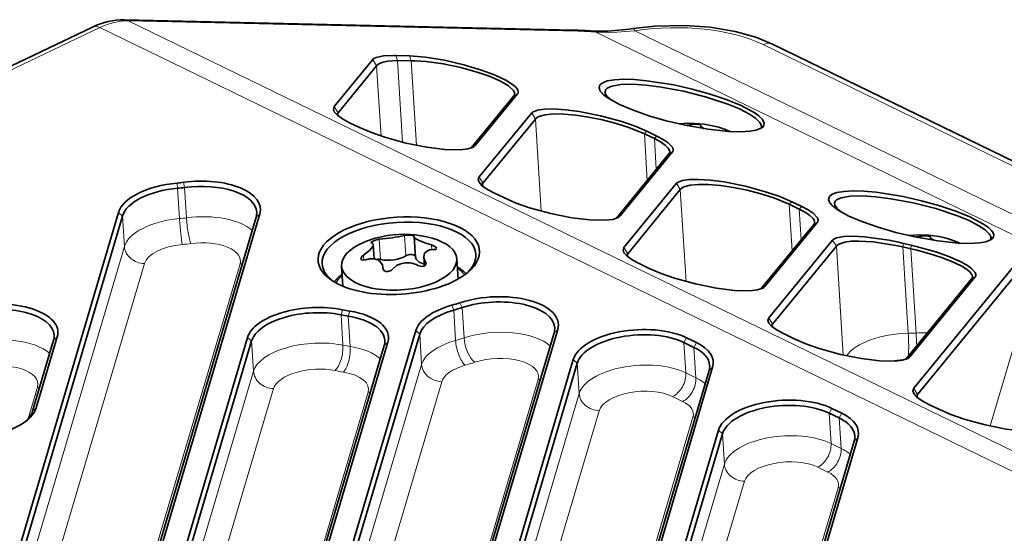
# Model space of a CAD drawing. Extents: x 5 to 415, y 5 to 296.
# Tile 13 of 58: x 67 to 93, y 64 to 78. Entities that reach past the tile are written whole.
import ezdxf

# ---------------------------------------------------------------- set-up
doc = ezdxf.new("R2010")
doc.units = 0

msp = doc.modelspace()

# ---------------------------------------------------------------- linework, layer by layer
at = {"color": 7, "lineweight": 35, "ltscale": 0.291969}
msp.add_line((70.147743, 77.574661), (81.823502, 77.309219), dxfattribs=at)
at = {"color": 7, "lineweight": 13}
for p, q in [((128.524017, 49.17942), (70.256516, 77.547714)), ((40.229477, 63.408386), (69.518852, 77.375427)), ((127.786346, 49.007126), (69.518852, 77.375427)), ((141.066711, 49.227417), (83.420135, 77.293411)), ((140.351974, 50.833546), (86.74588, 76.932373)), ((72.115044, 49.113129), (77.878387, 68.615463)), ((72.682091, 48.818336), (78.399979, 68.16684)), ((75.886734, 47.276836), (81.969933, 67.861511)), ((76.453781, 46.98204), (82.491524, 67.412895)), ((79.040764, 47.324078), (84.926704, 67.241264)), ((79.658417, 45.44054), (85.741623, 66.025223)), ((80.225464, 45.145744), (86.263214, 65.576599)), ((82.812447, 45.487782), (88.698395, 65.404968))]:
    msp.add_line(p, q, dxfattribs=at)
at = {"color": 7, "lineweight": 13, "ltscale": 0.291969}
msp.add_line((70.256516, 77.547714), (81.932259, 77.282272), dxfattribs=at)
at = {"color": 7, "lineweight": 35}
for p, q in [((40.041664, 63.421227), (69.331047, 77.388268)), ((140.598251, 50.844635), (86.992149, 76.943466)), ((64.315582, 53.318066), (70.003395, 72.564796)), ((64.419899, 53.22834), (70.107712, 72.475075)), ((67.843445, 53.036407), (73.579079, 72.444969)), ((67.936798, 53.12207), (73.672432, 72.530632)), ((71.858955, 49.645477), (77.724731, 69.494415)), ((71.963272, 49.555756), (77.829056, 69.404694)), ((75.386818, 49.363815), (81.319618, 69.439552)), ((75.480171, 49.449478), (81.412971, 69.525215)), ((75.630646, 47.809181), (81.816277, 68.740479)), ((75.734962, 47.71946), (81.920593, 68.650757)), ((79.251862, 47.613186), (85.437492, 68.544479)), ((79.158508, 47.527523), (85.344139, 68.458817)), ((79.402328, 45.972885), (85.587967, 66.904182)), ((79.506645, 45.883163), (85.692284, 66.814461)), ((82.930191, 45.691227), (89.115829, 66.622528)), ((83.023544, 45.77689), (89.209183, 66.708191))]:
    msp.add_line(p, q, dxfattribs=at)
at = {"color": 7, "lineweight": 13, "ltscale": 0.358653}
msp.add_line((95.302086, 70.977097), (82.403473, 77.256958), dxfattribs=at)
at = {"color": 7, "lineweight": 35, "ltscale": 0.03958}
for p, q in [((76.612831, 76.547867), (75.609703, 75.323021)), ((76.709862, 76.384171), (75.706726, 75.159317))]:
    msp.add_line(p, q, dxfattribs=at)
at = {"color": 7, "lineweight": 13, "ltscale": 0.004757}
for p, q in [((76.612831, 76.547867), (76.709862, 76.384171)), ((75.609703, 75.323021), (75.706726, 75.159317)), ((80.737564, 75.158485), (80.834595, 74.994781)), ((79.372116, 73.491241), (79.469147, 73.327538)), ((84.499985, 73.326706), (84.597008, 73.163002)), ((83.134537, 71.659454), (83.23156, 71.495758)), ((88.553574, 71.850456), (88.650597, 71.686752)), ((86.89695, 69.827675), (86.993973, 69.663971)), ((90.659363, 67.995895), (90.756393, 67.832199))]:
    msp.add_line(p, q, dxfattribs=at)
at = {"color": 7, "lineweight": 35, "ltscale": 0.008955}
for p, q in [((77.563156, 76.639832), (77.205055, 76.647972)), ((77.605721, 76.512825), (77.24762, 76.520966))]:
    msp.add_line(p, q, dxfattribs=at)
at = {"color": 7, "lineweight": 13, "ltscale": 0.003349}
for p, q in [((77.205055, 76.647972), (77.24762, 76.520966)), ((77.563156, 76.639832), (77.605721, 76.512825))]:
    msp.add_line(p, q, dxfattribs=at)
at = {"color": 7, "lineweight": 13, "ltscale": 0.053306}
msp.add_line((77.380653, 74.392899), (77.24762, 76.520966), dxfattribs=at)
at = {"color": 7, "lineweight": 35, "ltscale": 0.002501}
msp.add_line((77.563118, 76.639984), (77.663055, 76.6353), dxfattribs=at)
at = {"color": 7, "lineweight": 13, "ltscale": 0.055133}
msp.add_line((77.743317, 74.311806), (77.605721, 76.512825), dxfattribs=at)
at = {"color": 7, "lineweight": 35, "ltscale": 0.002477}
msp.add_line((77.605721, 76.512825), (77.704788, 76.511879), dxfattribs=at)
at = {"color": 7, "lineweight": 13, "ltscale": 0.04586}
msp.add_line((76.82431, 74.553345), (76.709862, 76.384171), dxfattribs=at)
at = {"color": 7, "lineweight": 35, "ltscale": 0.04342}
for p, q in [((80.275269, 75.598404), (79.17482, 74.25473)), ((80.370468, 75.652351), (79.27002, 74.308678))]:
    msp.add_line(p, q, dxfattribs=at)
at = {"color": 7, "lineweight": 13, "ltscale": 0.002736}
for p, q in [((80.370468, 75.652351), (80.275269, 75.598404)), ((79.27002, 74.308678), (79.17482, 74.25473)), ((84.397888, 74.144142), (84.302689, 74.090195)), ((83.03244, 72.476898), (82.937241, 72.422951)), ((88.160301, 72.312363), (88.065102, 72.258415)), ((92.25946, 70.891754), (92.164261, 70.837799)), ((90.557266, 68.813339), (90.462067, 68.759384))]:
    msp.add_line(p, q, dxfattribs=at)
at = {"color": 7, "lineweight": 13, "ltscale": 0.002028}
for p, q in [((75.711792, 75.078346), (75.706726, 75.159317)), ((79.474205, 73.246567), (79.469147, 73.327538)), ((83.236626, 71.414787), (83.23156, 71.495758)), ((86.999039, 69.583008), (86.993973, 69.663971)), ((90.761452, 67.751221), (90.756393, 67.832199))]:
    msp.add_line(p, q, dxfattribs=at)
at = {"color": 7, "lineweight": 35, "ltscale": 0.053876}
for p, q in [((80.737564, 75.158485), (79.372116, 73.491241)), ((80.834595, 74.994781), (79.469147, 73.327538)), ((84.302689, 74.090195), (82.937241, 72.422951)), ((84.397888, 74.144142), (83.03244, 72.476898)), ((84.499985, 73.326706), (83.134537, 71.659454)), ((84.597008, 73.163002), (83.23156, 71.495758)), ((88.065102, 72.258415), (86.699654, 70.591171)), ((88.160301, 72.312363), (86.794853, 70.645111))]:
    msp.add_line(p, q, dxfattribs=at)
at = {"color": 7, "lineweight": 13, "ltscale": 0.059929}
for p, q in [((80.984154, 72.602295), (80.834595, 74.994781)), ((84.746574, 70.770515), (84.597008, 73.163002))]:
    msp.add_line(p, q, dxfattribs=at)
at = {"color": 7, "lineweight": 35, "ltscale": 0.007251}
for p, q in [((76.26651, 74.7752), (76.005722, 74.902168)), ((83.924477, 74.486359), (83.663689, 74.613327)), ((83.990929, 74.551636), (83.730141, 74.678604)), ((80.028923, 72.94342), (79.768135, 73.070389)), ((87.68689, 72.654579), (87.426109, 72.781548)), ((87.753342, 72.719849), (87.492554, 72.846817)), ((83.791336, 71.111633), (83.530548, 71.238602)), ((85.022095, 69.182144), (84.761307, 69.309113)), ((87.553757, 69.279861), (87.292969, 69.406822)), ((84.953178, 69.058968), (84.69239, 69.185936)), ((91.31617, 67.448074), (91.055382, 67.575043)), ((88.724869, 67.222672), (88.464081, 67.34964)), ((88.793785, 67.345848), (88.532997, 67.472809))]:
    msp.add_line(p, q, dxfattribs=at)
at = {"color": 7, "lineweight": 13, "ltscale": 0.001232}
for p, q in [((84.883812, 74.803589), (84.880737, 74.852783)), ((90.846077, 71.900787), (90.843002, 71.949982))]:
    msp.add_line(p, q, dxfattribs=at)
at = {"color": 7, "lineweight": 35, "ltscale": 9.1e-05}
msp.add_line((85.133675, 74.825226), (85.133568, 74.821602), dxfattribs=at)
at = {"color": 7, "lineweight": 35, "ltscale": 0.001588}
for p, q in [((85.137527, 74.758217), (85.133568, 74.821602)), ((91.099792, 71.855408), (91.095825, 71.918793))]:
    msp.add_line(p, q, dxfattribs=at)
at = {"color": 7, "lineweight": 13, "ltscale": 0.002329}
for p, q in [((83.730141, 74.678604), (83.663689, 74.613327)), ((83.990929, 74.551636), (83.924477, 74.486359)), ((87.753342, 72.719849), (87.68689, 72.654579))]:
    msp.add_line(p, q, dxfattribs=at)
at = {"color": 7, "lineweight": 13, "ltscale": 0.030332}
for p, q in [((83.739395, 73.402405), (83.663689, 74.613327)), ((87.501808, 71.570625), (87.426109, 72.781548))]:
    msp.add_line(p, q, dxfattribs=at)
at = {"color": 7, "lineweight": 13, "ltscale": 0.019967}
for p, q in [((83.974312, 73.68924), (83.924477, 74.486359)), ((87.736725, 71.857468), (87.68689, 72.654579))]:
    msp.add_line(p, q, dxfattribs=at)
at = {"color": 7, "lineweight": 35, "ltscale": 0.000445}
for p, q in [((79.17482, 74.25473), (79.162888, 74.241501)), ((82.937241, 72.422951), (82.925308, 72.409721)), ((86.699654, 70.591171), (86.687721, 70.577942)), ((90.462067, 68.759384), (90.450134, 68.746155))]:
    msp.add_line(p, q, dxfattribs=at)
at = {"color": 7, "lineweight": 13, "ltscale": 0.003392}
msp.add_line((71.539337, 73.197113), (71.52449, 73.331963), dxfattribs=at)
at = {"color": 7, "lineweight": 13, "ltscale": 0.01977}
for p, q in [((71.588669, 72.407867), (71.539337, 73.197113)), ((78.930901, 70.093338), (78.98024, 69.304092)), ((75.784637, 69.906174), (75.833969, 69.116928)), ((81.969933, 67.861511), (81.920593, 68.650757))]:
    msp.add_line(p, q, dxfattribs=at)
at = {"color": 7, "lineweight": 13, "ltscale": 0.003397}
msp.add_line((71.719688, 73.217484), (71.696831, 73.351433), dxfattribs=at)
at = {"color": 7, "lineweight": 13, "ltscale": 0.019769}
for p, q in [((71.719688, 73.217484), (71.769028, 72.428253)), ((70.157051, 71.685837), (70.107712, 72.475075)), ((75.974258, 69.871414), (76.023598, 69.082176)), ((78.760574, 69.237206), (78.711235, 70.026443)), ((77.878387, 68.615463), (77.829056, 69.404694)), ((73.461662, 69.225212), (73.511002, 68.435974)), ((84.74173, 68.396698), (84.69239, 69.185936)), ((85.002518, 68.26973), (84.953178, 69.058968)), ((88.513412, 66.560402), (88.464081, 67.34964)), ((88.7742, 66.433434), (88.724869, 67.222672)), ((85.741623, 66.025223), (85.692284, 66.814461))]:
    msp.add_line(p, q, dxfattribs=at)
at = {"color": 7, "lineweight": 13, "ltscale": 0.002328}
msp.add_line((87.492554, 72.846817), (87.426109, 72.781548), dxfattribs=at)
at = {"color": 7, "lineweight": 13, "ltscale": 0.00344}
for p, q in [((70.107712, 72.475075), (70.003395, 72.564796)), ((73.461662, 69.225212), (73.357338, 69.314934)), ((77.829056, 69.404694), (77.724731, 69.494415)), ((81.920593, 68.650757), (81.816277, 68.740479)), ((85.692284, 66.814461), (85.587967, 66.904182))]:
    msp.add_line(p, q, dxfattribs=at)
at = {"color": 7, "lineweight": 13, "ltscale": 0.003168}
for p, q in [((73.579079, 72.444969), (73.672432, 72.530632)), ((68.319206, 69.245453), (68.41256, 69.331116)), ((81.319618, 69.439552), (81.412971, 69.525215)), ((76.907394, 69.108376), (77.000748, 69.194038)), ((85.344139, 68.458817), (85.437492, 68.544479)), ((67.773895, 67.400208), (67.867249, 67.48587)), ((89.115829, 66.622528), (89.209183, 66.708191))]:
    msp.add_line(p, q, dxfattribs=at)
at = {"color": 7, "lineweight": 13, "ltscale": 0.01317}
for p, q in [((76.810944, 71.344559), (76.778076, 71.870346)), ((77.46756, 71.442093), (77.434692, 71.967873))]:
    msp.add_line(p, q, dxfattribs=at)
at = {"color": 7, "lineweight": 35, "ltscale": 9e-05}
for p, q in [((77.68763, 71.940308), (77.687523, 71.936691)), ((91.09594, 71.922409), (91.095825, 71.918793))]:
    msp.add_line(p, q, dxfattribs=at)
at = {"color": 7, "lineweight": 35, "ltscale": 0.013298}
msp.add_line((77.720711, 71.405792), (77.687523, 71.936691), dxfattribs=at)
at = {"color": 7, "lineweight": 13, "ltscale": 0.492704}
msp.add_line((64.571671, 52.785721), (70.157051, 71.685837), dxfattribs=at)
at = {"color": 7, "lineweight": 35, "ltscale": 0.009292}
msp.add_line((76.643364, 71.35862), (76.620171, 71.729591), dxfattribs=at)
at = {"color": 7, "lineweight": 13, "ltscale": 0.003103}
msp.add_line((78.142784, 71.59861), (78.13504, 71.722481), dxfattribs=at)
at = {"color": 7, "lineweight": 35, "ltscale": 0.065365}
for p, q in [((88.553574, 71.850456), (86.89695, 69.827675)), ((88.650597, 71.686752), (86.993973, 69.663971))]:
    msp.add_line(p, q, dxfattribs=at)
at = {"color": 7, "lineweight": 13, "ltscale": 0.070813}
msp.add_line((88.650597, 71.686752), (88.827324, 68.859741), dxfattribs=at)
at = {"color": 7, "lineweight": 35, "ltscale": 0.003275}
msp.add_line((90.250641, 71.698654), (90.378601, 71.670547), dxfattribs=at)
at = {"color": 7, "lineweight": 35, "ltscale": 0.003278}
msp.add_line((90.269203, 71.791351), (90.396858, 71.761375), dxfattribs=at)
at = {"color": 7, "lineweight": 13, "ltscale": 0.002317}
msp.add_line((90.396851, 71.761398), (90.378593, 71.670547), dxfattribs=at)
at = {"color": 7, "lineweight": 35, "ltscale": 0.005278}
msp.add_line((90.583954, 71.621605), (90.378601, 71.670547), dxfattribs=at)
at = {"color": 7, "lineweight": 13, "ltscale": 0.056228}
msp.add_line((90.378601, 71.670547), (90.518921, 69.425812), dxfattribs=at)
at = {"color": 7, "lineweight": 35, "ltscale": 0.005155}
msp.add_line((90.597778, 71.714996), (90.396851, 71.761398), dxfattribs=at)
at = {"color": 7, "lineweight": 13, "ltscale": 0.054834}
msp.add_line((90.720802, 69.432526), (90.583954, 71.621605), dxfattribs=at)
at = {"color": 7, "lineweight": 35, "ltscale": 0.003331}
for p, q in [((90.583954, 71.621605), (90.713959, 71.592506)), ((90.597816, 71.715042), (90.727448, 71.684158))]:
    msp.add_line(p, q, dxfattribs=at)
at = {"color": 7, "lineweight": 13, "ltscale": 0.002361}
msp.add_line((90.597816, 71.715042), (90.583977, 71.621628), dxfattribs=at)
at = {"color": 7, "lineweight": 13, "ltscale": 0.003281}
msp.add_line((76.378693, 71.32943), (76.370506, 71.460403), dxfattribs=at)
at = {"color": 7, "lineweight": 35, "ltscale": 0.005951}
msp.add_line((77.949547, 71.177635), (77.934692, 71.415215), dxfattribs=at)
at = {"color": 7, "lineweight": 35, "ltscale": 0.013152}
msp.add_line((78.793564, 71.361259), (78.826385, 70.836197), dxfattribs=at)
at = {"color": 7, "lineweight": 13, "ltscale": 0.488693}
msp.add_line((65.138718, 52.490925), (70.678642, 71.237213), dxfattribs=at)
at = {"color": 7, "lineweight": 13, "ltscale": 0.479522}
msp.add_line((67.7257, 52.832962), (73.161644, 71.227417), dxfattribs=at)
at = {"color": 7, "lineweight": 35, "ltscale": 0.013151}
msp.add_line((75.799408, 71.174065), (75.83223, 70.649063), dxfattribs=at)
at = {"color": 7, "lineweight": 35, "ltscale": 0.000346}
msp.add_line((76.87249, 71.120422), (76.871964, 71.134239), dxfattribs=at)
at = {"color": 7, "lineweight": 35, "ltscale": 0.000443}
msp.add_line((76.873062, 71.116547), (76.871964, 71.134239), dxfattribs=at)
at = {"color": 7, "lineweight": 13, "ltscale": 0.000196}
msp.add_line((76.872978, 71.11261), (76.87249, 71.120422), dxfattribs=at)
at = {"color": 7, "lineweight": 13, "ltscale": 0.001884}
msp.add_line((77.985107, 71.209778), (77.980408, 71.284973), dxfattribs=at)
at = {"color": 7, "lineweight": 35, "ltscale": 0.101182}
for p, q in [((93.223755, 71.12709), (90.659363, 67.995895)), ((93.320786, 70.963387), (90.756393, 67.832199))]:
    msp.add_line(p, q, dxfattribs=at)
at = {"color": 7, "lineweight": 35, "ltscale": 0.067162}
for p, q in [((92.25946, 70.891754), (90.557266, 68.813339)), ((92.164261, 70.837799), (90.462067, 68.759384))]:
    msp.add_line(p, q, dxfattribs=at)
at = {"color": 7, "lineweight": 13, "ltscale": 0.002735}
msp.add_line((86.794853, 70.645111), (86.699654, 70.591171), dxfattribs=at)
at = {"color": 7, "lineweight": 13, "ltscale": 0.003442}
msp.add_line((78.711235, 70.026443), (78.662056, 70.155029), dxfattribs=at)
at = {"color": 7, "lineweight": 13, "ltscale": 0.003458}
msp.add_line((78.930901, 70.093338), (78.874962, 70.219864), dxfattribs=at)
at = {"color": 7, "lineweight": 13, "ltscale": 0.003461}
msp.add_line((75.784637, 69.906174), (75.8255, 70.038452), dxfattribs=at)
at = {"color": 7, "lineweight": 13, "ltscale": 0.003447}
msp.add_line((75.974258, 69.871414), (76.009293, 70.004768), dxfattribs=at)
at = {"color": 7, "lineweight": 13, "ltscale": 0.067044}
msp.add_line((92.646805, 67.015244), (93.40683, 69.587059), dxfattribs=at)
at = {"color": 7, "lineweight": 35, "ltscale": 0.048103}
for p, q in [((67.867249, 67.48587), (68.41256, 69.331116)), ((67.773895, 67.400208), (68.319206, 69.245453))]:
    msp.add_line(p, q, dxfattribs=at)
at = {"color": 7, "lineweight": 35, "ltscale": 0.464889}
for p, q in [((68.087273, 51.481773), (73.357338, 69.314934)), ((68.191589, 51.392048), (73.461662, 69.225212))]:
    msp.add_line(p, q, dxfattribs=at)
at = {"color": 7, "lineweight": 13, "ltscale": 0.003529}
for p, q in [((84.69239, 69.185936), (84.761307, 69.309113)), ((84.953178, 69.058968), (85.022095, 69.182144)), ((88.724869, 67.222672), (88.793785, 67.345848))]:
    msp.add_line(p, q, dxfattribs=at)
at = {"color": 7, "lineweight": 35, "ltscale": 0.466847}
for p, q in [((71.615128, 51.200111), (76.907394, 69.108376)), ((71.708481, 51.285774), (77.000748, 69.194038))]:
    msp.add_line(p, q, dxfattribs=at)
at = {"color": 7, "lineweight": 13, "ltscale": 0.455854}
msp.add_line((68.343361, 50.949425), (73.511002, 68.435974), dxfattribs=at)
at = {"color": 7, "lineweight": 13, "ltscale": 0.007251}
for p, q in [((85.002518, 68.26973), (84.74173, 68.396698)), ((84.657921, 67.65387), (84.397133, 67.780838)), ((88.7742, 66.433434), (88.513412, 66.560402)), ((88.429611, 65.817574), (88.168823, 65.944534))]:
    msp.add_line(p, q, dxfattribs=at)
at = {"color": 7, "lineweight": 13, "ltscale": 0.496914}
msp.add_line((75.269073, 49.16037), (80.902184, 68.222), dxfattribs=at)
at = {"color": 7, "lineweight": 13, "ltscale": 0.021661}
msp.add_line((67.656219, 67.196991), (67.901772, 68.027908), dxfattribs=at)
at = {"color": 7, "lineweight": 13, "ltscale": 0.451843}
msp.add_line((68.910408, 50.654633), (74.032585, 67.98735), dxfattribs=at)
at = {"color": 7, "lineweight": 13, "ltscale": 0.440411}
msp.add_line((71.497391, 50.996666), (76.48996, 67.890823), dxfattribs=at)
at = {"color": 7, "lineweight": 13, "ltscale": 0.003528}
msp.add_line((88.464081, 67.34964), (88.532997, 67.472809), dxfattribs=at)
at = {"color": 7, "lineweight": 35}
for points in [[(82.323799, 77.282394), (82.718491, 77.279144), (83.275467, 77.335251), (83.373711, 77.349464)], [(86.992149, 76.943466), (86.560478, 77.121628), (86.023804, 77.274239), (85.372704, 77.385223), (84.695496, 77.432251), (83.928062, 77.411743), (83.373711, 77.349464)], [(76.612816, 76.54789), (76.623741, 76.559265), (76.699341, 76.600876), (76.886734, 76.638382), (77.15773, 76.648773), (77.205063, 76.647949)], [(76.709862, 76.384163), (76.770538, 76.4328), (76.868225, 76.474823), (77.002144, 76.505951), (77.24762, 76.520966)], [(77.663055, 76.6353), (77.981544, 76.60553), (78.469238, 76.526596), (78.972816, 76.4104), (79.462425, 76.262489), (79.784882, 76.140373), (80.061737, 76.009438), (80.267197, 75.87738), (80.335037, 75.813957), (80.375793, 75.754517), (80.38739, 75.715172), (80.384186, 75.679184)], [(77.704788, 76.511818), (77.993057, 76.493561), (78.435631, 76.432671), (78.897873, 76.335648), (79.349106, 76.208687), (79.65464, 76.100182), (79.923042, 75.981712), (80.132797, 75.859222), (80.262878, 75.73951), (80.295135, 75.661194)], [(86.722656, 74.996689), (86.636932, 75.080147), (86.512527, 75.169312), (86.156891, 75.357178), (85.792389, 75.505516), (85.376976, 75.644897), (84.903732, 75.776077), (84.425278, 75.883316), (83.719307, 75.994316), (83.404694, 76.021683), (83.125793, 76.029587), (82.889389, 76.017807), (82.70166, 75.986267), (82.581253, 75.942001), (82.508308, 75.882675), (82.486908, 75.809769), (82.519539, 75.723694)], [(86.658691, 74.915672), (86.552086, 75.018677), (86.391151, 75.126511), (86.135117, 75.258469), (85.832123, 75.384567), (85.274033, 75.569366), (84.683189, 75.719299), (84.099731, 75.82798), (83.711029, 75.876701), (83.355682, 75.89946), (83.050964, 75.893112), (82.817108, 75.854797), (82.69455, 75.799271), (82.65934, 75.763412), (82.641876, 75.700264)], [(82.7379, 75.530167), (83.014328, 75.37764), (83.352989, 75.232002), (83.776253, 75.08358), (84.232445, 74.951675), (84.724731, 74.835602), (85.321945, 74.729874), (85.853027, 74.673965), (86.153976, 74.665192), (86.404129, 74.679214), (86.572281, 74.709282), (86.692955, 74.755661), (86.737427, 74.787781)], [(75.610146, 75.184837), (75.585884, 75.252747), (75.609711, 75.323013)], [(80.762138, 75.178726), (80.891098, 75.229385), (81.069351, 75.254723), (81.289139, 75.259644), (81.6157, 75.23912), (81.973671, 75.192215), (82.526329, 75.08252), (83.077942, 74.931038), (83.42363, 74.810577), (83.730156, 74.678589)], [(76.005722, 74.902161), (75.826485, 74.999184), (75.69165, 75.094963), (75.610146, 75.184837)], [(80.856705, 75.02005), (80.92556, 75.063721), (81.090439, 75.110138), (81.310562, 75.130356), (81.570526, 75.126694), (81.883438, 75.098801), (82.216614, 75.048889), (82.573021, 74.976181), (82.927307, 74.884674), (83.263351, 74.777802), (83.663712, 74.613319)], [(79.217857, 74.265137), (79.081017, 74.21917), (78.887367, 74.196617), (78.484322, 74.205414), (78.01358, 74.263031), (77.46788, 74.371796), (76.920715, 74.522079), (76.574379, 74.642731), (76.266579, 74.775192)], [(85.133675, 74.825226), (85.133675, 74.826553), (85.132736, 74.829132), (85.13073, 74.831573), (85.124229, 74.836075), (85.109932, 74.841934), (85.069733, 74.851151), (84.946228, 74.859238), (84.880737, 74.852783)], [(85.133568, 74.821602), (85.134926, 74.815063), (85.142151, 74.802177), (85.182762, 74.766785), (85.217232, 74.745689)], [(83.924469, 74.486359), (84.079636, 74.403122), (84.20179, 74.319885), (84.283859, 74.239876), (84.311592, 74.194946), (84.32251, 74.152977)], [(83.990921, 74.551628), (84.15432, 74.464424), (84.283813, 74.377693), (84.394997, 74.261787), (84.415359, 74.195297), (84.410492, 74.16777)], [(79.372559, 73.353058), (79.348297, 73.420967), (79.372131, 73.491234)], [(84.524551, 73.346939), (84.653511, 73.397614), (84.831772, 73.422943), (85.051559, 73.427856), (85.378113, 73.407349), (85.736084, 73.360428), (86.288742, 73.250732), (86.840355, 73.099258), (87.186043, 72.978798), (87.492569, 72.846817)], [(79.768143, 73.070374), (79.588905, 73.167404), (79.454071, 73.263184), (79.372559, 73.353058)], [(84.619118, 73.188278), (84.687973, 73.231934), (84.852852, 73.278351), (85.072975, 73.298584), (85.332947, 73.294907), (85.645851, 73.267014), (85.979034, 73.217102), (86.335434, 73.144394), (86.689728, 73.052887), (87.025764, 72.946014), (87.426132, 72.78154)], [(82.98027, 72.433365), (82.84343, 72.38739), (82.64978, 72.364838), (82.246735, 72.373627), (81.775993, 72.431244), (81.230293, 72.540016), (80.683128, 72.690292), (80.336792, 72.810944), (80.028992, 72.943405)], [(92.684921, 72.093887), (92.599197, 72.177338), (92.474785, 72.266502), (92.119156, 72.454376), (91.754654, 72.602707), (91.339233, 72.742096), (90.865997, 72.873276), (90.387543, 72.980515), (89.681572, 73.091507), (89.366959, 73.118881), (89.088058, 73.126785), (88.851654, 73.114998), (88.663918, 73.083466), (88.543518, 73.039192), (88.470573, 72.979874), (88.449173, 72.906967), (88.481804, 72.820892)], [(92.620956, 72.012863), (92.514343, 72.115875), (92.353409, 72.223709), (92.097382, 72.355667), (91.794388, 72.481766), (91.236298, 72.666557), (90.645454, 72.816498), (90.061996, 72.925171), (89.673286, 72.973892), (89.317947, 72.996658), (89.013229, 72.990311), (88.779373, 72.951996), (88.656815, 72.896469), (88.621605, 72.860611), (88.604134, 72.797455)], [(87.68689, 72.654572), (87.842056, 72.571335), (87.964203, 72.488098), (88.04628, 72.408096), (88.074005, 72.363159), (88.084923, 72.321198)], [(87.753342, 72.719849), (87.916733, 72.632645), (88.046234, 72.545914), (88.15741, 72.430008), (88.17778, 72.363518), (88.172905, 72.335983)], [(88.700165, 72.627365), (88.976585, 72.474831), (89.315247, 72.329193), (89.738518, 72.180771), (90.19471, 72.048866), (90.686996, 71.932785), (91.28421, 71.827065), (91.815292, 71.771164), (92.116241, 71.762383), (92.366386, 71.776413), (92.534546, 71.806473), (92.655212, 71.852852), (92.699692, 71.884979)], [(76.778076, 71.870346), (76.683197, 71.850586), (76.58548, 71.807823), (76.570671, 71.793396), (76.56852, 71.786697), (76.568542, 71.786179)], [(77.68763, 71.940308), (77.68763, 71.94165), (77.686691, 71.944221), (77.684685, 71.946663), (77.678185, 71.951164), (77.663887, 71.957024), (77.623688, 71.966248), (77.500183, 71.974319), (77.434692, 71.967873)], [(77.687523, 71.936691), (77.688721, 71.930649), (77.695061, 71.918701), (77.73127, 71.885651), (77.832733, 71.829788), (77.990547, 71.767624), (78.13504, 71.722481)], [(88.581161, 71.87265), (88.654579, 71.906578), (88.844162, 71.943192), (89.092918, 71.951828), (89.382401, 71.93576), (90.020546, 71.843445), (90.269203, 71.791351)], [(91.09594, 71.922409), (91.095932, 71.923752), (91.095001, 71.926323), (91.092987, 71.928772), (91.086494, 71.933273), (91.072189, 71.939133), (91.031998, 71.948349), (90.908493, 71.956429), (90.843002, 71.949982)], [(91.095825, 71.918793), (91.097191, 71.912262), (91.104416, 71.899368), (91.145027, 71.863983), (91.179497, 71.84288)], [(76.370506, 71.460403), (76.522797, 71.577789), (76.609428, 71.684814), (76.619347, 71.714851), (76.620171, 71.729591)], [(78.262054, 71.635246), (78.26062, 71.642471), (78.252014, 71.657738), (78.236092, 71.67366), (78.13504, 71.722481)], [(78.189613, 71.600327), (78.239296, 71.607567), (78.253036, 71.615417), (78.260193, 71.624672), (78.262054, 71.635246)], [(83.134979, 71.521271), (83.110718, 71.589188), (83.134544, 71.659454)], [(88.675468, 71.714561), (88.739838, 71.754898), (88.869904, 71.795288), (89.039017, 71.817741), (89.238586, 71.823486), (89.609619, 71.800873), (90.250641, 71.698639)], [(90.727448, 71.684158), (91.233475, 71.541092), (91.570679, 71.421585), (91.869072, 71.291077), (92.030182, 71.203476), (92.156052, 71.116898), (92.260773, 71.001915), (92.276733, 70.950684), (92.273056, 70.91835)], [(76.370506, 71.460403), (76.327553, 71.424088), (76.305862, 71.390945), (76.301659, 71.368111)], [(76.301659, 71.368111), (76.309387, 71.348152), (76.32135, 71.338333), (76.361328, 71.328934), (76.425079, 71.338242)], [(76.871964, 71.134239), (76.858643, 71.201668), (76.805756, 71.285217), (76.73719, 71.332001), (76.648804, 71.357826), (76.519608, 71.35817), (76.425079, 71.338242)], [(78.189613, 71.600327), (78.094254, 71.591461), (78.032097, 71.57103), (77.956856, 71.507767), (77.934692, 71.415215)], [(83.530556, 71.238602), (83.351318, 71.335617), (83.216484, 71.431396), (83.134979, 71.521271)], [(90.713966, 71.592514), (91.05542, 71.50367), (91.382416, 71.399559), (91.670036, 71.287292), (91.912811, 71.167305), (92.029114, 71.093391), (92.115509, 71.02124), (92.174896, 70.938469), (92.184113, 70.900589)], [(76.87249, 71.120422), (76.877998, 71.092438), (76.909248, 71.053635), (76.947792, 71.035881), (76.992165, 71.030739), (77.086838, 71.059151), (77.125427, 71.092857)], [(77.440445, 71.257675), (77.336311, 71.234802), (77.228546, 71.184097), (77.125427, 71.092857)], [(77.782043, 71.190384), (77.880554, 71.163773), (77.931923, 71.170609), (77.970505, 71.191742), (77.9916, 71.225952), (77.993362, 71.246002)], [(86.742691, 70.601578), (86.605843, 70.555603), (86.412193, 70.533051), (86.009155, 70.541847), (85.538406, 70.599472), (84.992706, 70.708237), (84.445541, 70.858513), (84.099213, 70.979172), (83.791412, 71.111626)], [(86.897392, 69.689499), (86.873131, 69.757401), (86.896957, 69.827675)], [(87.292969, 69.406815), (87.113731, 69.503845), (86.978897, 69.599617), (86.897392, 69.689499)], [(90.505104, 68.769798), (90.368256, 68.723824), (90.174606, 68.701279), (89.771568, 68.710068), (89.300827, 68.767685), (88.755127, 68.87645), (88.207962, 69.026733), (87.861626, 69.147385), (87.553825, 69.279846)], [(90.659805, 67.857712), (90.635544, 67.925621), (90.659378, 67.995895)], [(91.055389, 67.575035), (90.876144, 67.672058), (90.741318, 67.767838), (90.659805, 67.857712)], [(94.267517, 66.938019), (94.130676, 66.892044), (93.937027, 66.869492), (93.533981, 66.878288), (93.06324, 66.935905), (92.51754, 67.044678), (91.970375, 67.194946), (91.624039, 67.315605), (91.316238, 67.448059)]]:
    msp.add_lwpolyline(points, dxfattribs=at)
at = {"color": 7, "lineweight": 13}
msp.add_lwpolyline([(83.420135, 77.293411), (82.94902, 77.253067), (82.722832, 77.245422), (82.403473, 77.256958)], dxfattribs=at)
at = {"color": 7, "lineweight": 35}
for centre, radius, start, end in [((81.608833, 68.674469), 8.637493, 85.251962, 88.575894), ((80.204071, 75.655281), 0.091147, 321.380068, 341.544648), ((80.205643, 75.655334), 0.089683, 341.167457, 3.745623), ((80.306595, 75.701752), 0.080788, 322.331128, 343.782392), ((82.829529, 75.725998), 0.189794, 187.809155, 222.034577), ((83.192017, 76.023643), 0.659303, 220.153379, 234.655947), ((75.774872, 75.103401), 0.088167, 140.627967, 182.717632), ((80.830429, 75.069389), 0.128856, 121.990389, 136.162813), ((81.008392, 74.866394), 0.215981, 134.628698, 143.546302), ((84.863991, 72.209572), 2.675671, 74.046272, 96.287574), ((84.095665, 78.55024), 3.779898, 280.084137, 281.987417), ((86.510071, 74.785385), 0.197251, 7.535813, 41.240112), ((86.600861, 74.804031), 0.104637, 332.899886, 3.92795), ((79.128334, 74.42984), 0.187434, 298.527471, 309.1489), ((79.14679, 74.404037), 0.155783, 309.876267, 322.228104), ((84.231339, 74.147034), 0.091238, 321.453459, 339.348506), ((84.235275, 74.146713), 0.087447, 338.628201, 4.108476), ((84.334259, 74.192978), 0.080269, 322.540695, 341.697818), ((79.537292, 73.271622), 0.088167, 140.627967, 182.717632), ((84.59285, 73.23761), 0.128856, 121.990389, 136.162813), ((84.770813, 73.034607), 0.215981, 134.628698, 143.546302), ((88.791794, 72.823196), 0.189794, 187.809155, 222.034577), ((89.154274, 73.120834), 0.659303, 220.153379, 234.655947), ((82.890747, 72.598053), 0.187434, 298.527471, 309.1489), ((82.909203, 72.572258), 0.155783, 309.876267, 322.228104), ((87.993759, 72.315262), 0.091238, 321.453459, 339.348506), ((87.997696, 72.314926), 0.087447, 338.628201, 4.108476), ((88.09668, 72.361198), 0.080269, 322.540695, 341.697818), ((77.417946, 69.324677), 2.675652, 99.112028, 113.104968), ((76.002121, 79.5336), 7.702439, 275.781862, 278.291492), ((77.417946, 69.324677), 2.675652, 74.046217, 99.112028), ((76.378967, 77.088257), 5.228229, 278.069443, 281.650074), ((88.645561, 71.763092), 0.12701, 120.449348, 136.465513), ((90.826248, 69.306763), 2.675671, 74.046272, 96.287574), ((90.05793, 75.64743), 3.779898, 280.084137, 281.987417), ((92.472336, 71.882576), 0.197251, 7.535813, 41.240112), ((92.563126, 71.90123), 0.104637, 332.899886, 3.92795), ((76.581635, 71.789444), 0.013648, 194.000298, 262.01397), ((76.568604, 71.724617), 0.052034, 5.509329, 77.743119), ((88.822662, 71.558937), 0.21424, 133.406367, 143.392923), ((78.225929, 71.445473), 0.293078, 185.931195, 213.172803), ((83.299706, 71.439835), 0.088167, 140.627967, 182.717632), ((77.505554, 70.687729), 0.573691, 61.186733, 96.517424), ((77.907516, 71.238914), 0.086184, 4.721679, 32.287496), ((78.279282, 70.213333), 1.071866, 45.180926, 60.492848), ((76.4534, 70.098328), 1.07298, 126.657402, 141.955879), ((92.093048, 70.894684), 0.09116, 321.385403, 341.386111), ((92.095123, 70.894592), 0.089183, 341.014039, 3.859588), ((92.198105, 70.939651), 0.077883, 322.082748, 344.139006), ((86.653168, 70.766273), 0.187434, 298.527471, 309.1489), ((86.671616, 70.740479), 0.155783, 309.876267, 322.228104), ((87.062119, 69.608055), 0.088167, 140.627967, 182.717632), ((90.434036, 68.908691), 0.155783, 309.876267, 322.228104), ((90.415581, 68.934494), 0.187434, 298.527471, 309.1489), ((90.824539, 67.776276), 0.088167, 140.627967, 182.717632)]:
    msp.add_arc(centre, radius, start, end, dxfattribs=at)
at = {"color": 7, "lineweight": 13}
for centre, radius, start, end in [((81.729675, 69.146385), 8.138458, 85.251027, 88.573654), ((82.307251, 77.093567), 0.189574, 59.505544, 84.990735)]:
    msp.add_arc(centre, radius, start, end, dxfattribs=at)
at = {"color": 7, "lineweight": 35}
for centre, major_axis, ratio, start_param, end_param in [((69.69371, 74.949242), (-0.92794, -2.536919), 0.730084, 3.385083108, 3.782014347), ((84.624123, 75.355072), (2.134766, -0.486416), 0.220614, 3.367414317, 3.681551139), ((84.633286, 75.348694), (2.141724, -0.499275), 0.217971, 6.139676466, 6.561163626), ((84.742531, 74.152573), (-1.497078, -0.09359), 0.477476, 3.814322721, 4.073454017), ((71.992218, 72.565147), (-1.69669, -0.106068), 0.477476, 2.969151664, 4.857457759), ((71.683609, 72.530281), (-1.69669, -0.106068), 0.477476, 4.776425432, 6.110744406), ((71.689087, 72.442589), (-1.596882, -0.099827), 0.477476, 4.776425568, 6.110744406), ((71.323257, 74.345856), (-2.145813, -0.134144), 0.477476, 1.634832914, 1.715865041), ((71.328735, 74.258163), (-2.245617, -0.140381), 0.477476, 1.634832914, 1.715865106), ((71.997704, 72.477455), (-1.596882, -0.099827), 0.477476, 3.14164133, 4.857457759), ((90.586388, 72.452271), (2.134766, -0.486416), 0.220614, 3.367414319, 3.681551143), ((71.997704, 72.477455), (-1.596882, -0.099827), 0.477476, 2.969151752, 3.14164133), ((77.285522, 71.443047), (-2.095909, -0.131023), 0.477476, 2.5670541, 6.857741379), ((77.291, 71.355354), (-1.996105, -0.124783), 0.477476, 3.141585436, 6.283178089), ((77.296478, 71.267662), (-1.497078, -0.09359), 0.477476, 3.141605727, 4.073454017), ((90.704788, 71.249763), (-1.497078, -0.09359), 0.477476, 3.814322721, 4.073454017), ((90.595543, 72.445885), (2.141724, -0.499275), 0.217971, 6.139676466, 6.561163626), ((77.296478, 71.267662), (-1.497078, -0.09359), 0.477476, 5.351212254, 6.28319838), ((77.296478, 71.267662), (-1.497078, -0.09359), 0.477476, 0.000013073, 3.141605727), ((77.063446, 71.563004), (0.499027, 0.031197), 0.477476, 4.152276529, 5.62575133), ((77.580711, 71.408234), (0.139729, 0.008736), 0.477476, 0.072928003, 2.484158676), ((78.219734, 71.437004), (0.499027, 0.031197), 0.477476, 3.141642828, 4.103969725), ((77.291, 71.355354), (-1.996105, -0.124783), 0.477476, 2.61055426, 3.141585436), ((77.291, 71.355354), (-1.996105, -0.124783), 0.477476, 6.283178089, 6.483409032), ((76.740242, 71.283401), (0.139729, 0.008736), 0.477476, 1.010683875, 1.820016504), ((77.291, 71.355354), (-1.996105, -0.124783), 0.477476, 0.200223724, 0.531860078), ((77.285522, 71.443047), (-2.095909, -0.131023), 0.477476, 0.574556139, 2.5670541), ((79.732758, 69.559731), (-1.69669, -0.106068), 0.477476, 2.969151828, 5.212330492), ((66.732346, 69.365631), (-1.69669, -0.106068), 0.477476, 2.969151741, 5.082650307), ((66.737831, 69.277939), (-1.596882, -0.099827), 0.477476, 3.141637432, 5.082650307), ((75.037552, 69.280418), (-1.69669, -0.106068), 0.477476, 4.19982254, 6.110744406), ((79.404945, 69.459908), (-1.69669, -0.106068), 0.477476, 5.13553656, 6.110744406), ((77.285522, 71.443047), (-3.143864, -0.196533), 0.477476, 1.993943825, 2.07073782), ((77.291, 71.355354), (-3.243668, -0.202774), 0.477476, 1.993943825, 2.070737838), ((79.738235, 69.472038), (-1.596882, -0.099827), 0.477476, 3.141636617, 5.212330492), ((75.043037, 69.192726), (-1.596882, -0.099827), 0.477476, 4.199822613, 6.110744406), ((77.291, 71.355354), (-3.243668, -0.202774), 0.477476, 1.05822996, 1.123144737), ((77.285522, 71.443047), (-3.143864, -0.196533), 0.477476, 1.05822996, 1.123144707), ((75.326019, 69.140862), (-1.596882, -0.099827), 0.477476, 3.14164039, 4.264737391), ((75.320534, 69.228554), (-1.69669, -0.106068), 0.477476, 2.96915175, 4.264737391), ((79.410431, 69.372208), (-1.596882, -0.099827), 0.477476, 5.135536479, 6.110744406), ((79.738235, 69.472038), (-1.596882, -0.099827), 0.477476, 2.969151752, 3.141636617), ((83.49649, 68.705963), (-1.69669, -0.106068), 0.477476, 3.841816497, 6.110744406), ((66.737831, 69.277939), (-1.596882, -0.099827), 0.477476, 2.969151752, 3.141637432), ((83.501976, 68.618271), (-1.596882, -0.099827), 0.477476, 3.841816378, 6.110744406), ((75.326019, 69.140862), (-1.596882, -0.099827), 0.477476, 2.969151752, 3.14164039), ((83.762756, 68.491302), (-1.596882, -0.099827), 0.477476, 3.14164145, 3.841816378), ((83.757278, 68.578995), (-1.69669, -0.106068), 0.477476, 2.969151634, 3.841816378), ((83.762756, 68.491302), (-1.596882, -0.099827), 0.477476, 2.969151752, 3.14164145), ((87.268173, 66.869667), (-1.69669, -0.106068), 0.477476, 3.841816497, 6.110744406), ((87.273659, 66.781975), (-1.596882, -0.099827), 0.477476, 3.841816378, 6.110744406), ((66.19252, 67.432693), (-1.596882, -0.099827), 0.477476, 2.617104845, 2.969151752), ((66.187035, 67.520386), (-1.69669, -0.106068), 0.477476, 2.567081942, 2.969151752), ((87.528961, 66.742699), (-1.69669, -0.106068), 0.477476, 2.969151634, 3.841816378), ((66.187035, 67.520386), (-1.69669, -0.106068), 0.477476, 1.182741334, 2.567081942), ((87.534447, 66.655006), (-1.596882, -0.099827), 0.477476, 3.14164145, 3.841816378), ((87.534447, 66.655006), (-1.596882, -0.099827), 0.477476, 2.969151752, 3.14164145)]:
    msp.add_ellipse(centre, major_axis=major_axis, ratio=ratio, start_param=start_param, end_param=end_param, dxfattribs=at)
at = {"color": 7, "lineweight": 13}
for centre, major_axis, ratio, start_param, end_param in [((69.655899, 75.18309), (-1.094349, -2.247755), 0.671898, 3.440767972, 3.8421937), ((70.136391, 77.074783), (-0.011364, -0.49987), 0.707744, 2.82746195, 3.141639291), ((69.546265, 76.936951), (0.215214, -0.451313), 0.566189, 2.523762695, 3.141589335), ((81.812134, 76.809341), (-0.011364, -0.49987), 0.707744, 2.827460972, 3.141602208), ((83.44754, 76.854942), (0.07383, -0.494518), 0.15572, 2.637089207, 3.1415927), ((84.141838, 75.690605), (-3.493179, -0.218372), 0.477476, 3.841816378, 4.890557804), ((86.773285, 76.493912), (-0.218868, -0.449551), 0.671898, 3.141626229, 3.8421937), ((71.738426, 71.653351), (1.596882, 0.099827), 0.477476, 1.634832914, 2.969151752), ((71.378075, 73.468918), (2.245617, 0.140381), 0.477476, 4.776425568, 4.857457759), ((71.635468, 72.172089), (0.046452, -0.497837), 0.056227, 4.21374759, 5.784543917), ((72.047043, 71.688217), (1.596882, 0.099827), 0.477476, 0.432771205, 1.715865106), ((71.855911, 72.196991), (0.065845, -0.495644), 0.127017, 4.210166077, 5.780962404), ((70.65123, 71.675682), (0.4795, -0.141701), 0.865613, 3.447438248, 5.018234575), ((71.765839, 71.214882), (1.097858, 0.06863), 0.477476, 1.634832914, 2.969151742), ((71.405487, 73.030457), (2.744644, 0.171577), 0.477476, 4.776425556, 4.857457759), ((72.074448, 71.249748), (1.097858, 0.06863), 0.477476, 6.110744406, 7.999050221), ((73.134239, 71.665878), (-0.4795, 0.141701), 0.865613, 1.876641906, 1.995458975), ((77.34034, 70.566116), (-1.771542, -0.110744), 0.477476, 3.472981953, 3.705451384), ((77.34034, 70.566116), (-1.771542, -0.110744), 0.477476, 5.719049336, 5.951779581), ((66.78717, 68.488701), (1.596882, 0.099827), 0.477476, 0.432723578, 1.941057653), ((79.787575, 68.6828), (1.596882, 0.099827), 0.477476, 0.432715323, 2.070737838), ((90.419327, 68.657394), (1.596882, 0.099827), 0.477476, 1.478571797, 2.771087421), ((90.721237, 70.986679), (3.243668, 0.202774), 0.477476, 4.620164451, 4.682415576), ((90.487801, 69.185684), (0.009151, -0.499916), 0.080918, 0.786878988, 2.070365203), ((90.720734, 69.193428), (0.024048, -0.49942), 0.026332, 1.373722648, 2.068764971), ((90.720589, 68.667404), (1.596882, 0.099827), 0.477476, 1.356091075, 1.540822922), ((75.092377, 68.403488), (1.596882, 0.099827), 0.477476, 1.05822996, 2.969151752), ((75.602219, 68.893982), (-0.099365, -0.490028), 0.430901, 0.557561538, 2.128357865), ((77.34034, 70.566116), (3.243668, 0.202774), 0.477476, 4.199822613, 4.264737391), ((75.821022, 68.853882), (-0.081108, -0.493378), 0.380321, 0.542491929, 2.113288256), ((75.375359, 68.351624), (1.596882, 0.099827), 0.477476, 0.43283742, 1.123144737), ((79.45977, 68.582977), (1.596882, 0.099827), 0.477476, 1.993943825, 2.969151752), ((77.34034, 70.566116), (3.243668, 0.202774), 0.477476, 5.135536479, 5.212330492), ((78.979073, 69.032761), (0.135406, -0.481316), 0.3608, 4.174923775, 5.745720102), ((79.232529, 69.10994), (0.156124, -0.474998), 0.421199, 4.157965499, 5.728761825), ((79.814987, 68.244331), (1.097858, 0.06863), 0.477476, 6.110744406, 8.353923), ((66.814575, 68.050232), (1.097858, 0.06863), 0.477476, 6.110744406, 8.224242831), ((78.372574, 68.605309), (0.4795, -0.141701), 0.865613, 3.447438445, 5.018234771), ((79.487183, 68.144508), (1.097858, 0.06863), 0.477476, 1.993943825, 2.969151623), ((77.367752, 70.127647), (3.742695, 0.233971), 0.477476, 5.135536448, 5.212330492), ((83.551315, 67.829025), (1.596882, 0.099827), 0.477476, 0.700223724, 2.969151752), ((90.446732, 68.218925), (1.097858, 0.06863), 0.477476, 1.539956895, 1.876087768), ((74.00518, 68.425819), (0.4795, -0.141701), 0.865613, 3.447438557, 5.018234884), ((75.119781, 67.965019), (1.097858, 0.06863), 0.477476, 1.05822996, 2.969151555), ((77.367752, 70.127647), (3.742695, 0.233971), 0.477476, 4.199822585, 4.264737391), ((75.402771, 67.913155), (1.097858, 0.06863), 0.477476, 6.110744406, 7.406330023), ((84.36972, 68.219299), (-0.218868, -0.449551), 0.671898, 0.700601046, 2.271397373), ((67.874367, 68.46637), (-0.4795, 0.141701), 0.865613, 1.876641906, 1.995458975), ((80.874771, 68.660461), (-0.4795, 0.141701), 0.865613, 1.876641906, 1.995458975), ((84.630508, 68.092331), (-0.218868, -0.449551), 0.671898, 0.700601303, 2.27139763), ((83.812103, 67.702065), (1.596882, 0.099827), 0.477476, 0.432785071, 0.700223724), ((76.462555, 68.329285), (-0.4795, 0.141701), 0.865613, 1.876641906, 1.995458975), ((82.464111, 67.851364), (0.4795, -0.141701), 0.865613, 3.447438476, 5.018234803), ((83.57872, 67.390564), (1.097858, 0.06863), 0.477476, 0.700223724, 2.969151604), ((83.839508, 67.263596), (1.097858, 0.06863), 0.477476, 6.110744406, 6.983408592), ((84.899292, 67.679733), (-0.4795, 0.141701), 0.865613, 1.876641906, 1.995458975), ((87.322998, 65.992737), (1.596882, 0.099827), 0.477476, 0.700223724, 2.969151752), ((88.141411, 66.383011), (-0.218868, -0.449551), 0.671898, 0.700601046, 2.271397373), ((88.402199, 66.256042), (-0.218868, -0.449551), 0.671898, 0.700601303, 2.27139763), ((87.583786, 65.865768), (1.596882, 0.099827), 0.477476, 0.432785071, 0.700223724), ((86.235802, 66.015068), (0.4795, -0.141701), 0.865613, 3.447438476, 5.018234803), ((87.35041, 65.554268), (1.097858, 0.06863), 0.477476, 0.700223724, 2.969151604), ((87.611191, 65.427299), (1.097858, 0.06863), 0.477476, 6.110744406, 6.983408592), ((88.670982, 65.84343), (-0.4795, 0.141701), 0.865613, 1.876641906, 1.995458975)]:
    msp.add_ellipse(centre, major_axis=major_axis, ratio=ratio, start_param=start_param, end_param=end_param, dxfattribs=at)

doc.saveas('drawing.dxf')
